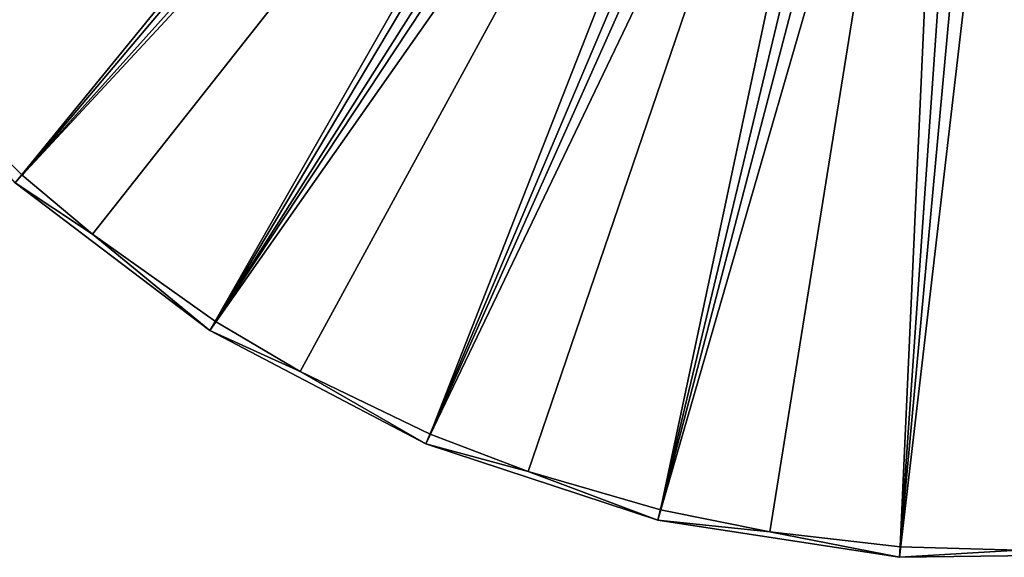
# Model space of a CAD drawing. Header units: millimetres. Extents: x 14 to 1324, y -100 to 100.
# Tile 2 of 214: x 43 to 100, y -85 to -54. Entities that reach past the tile are written whole.
import ezdxf

# ---------------------------------------------------------------- set-up
doc = ezdxf.new("R2010")
doc.units = ezdxf.units.MM
doc.header["$LTSCALE"] = 25.4
doc.layers.get('0').update_dxf_attribs({"true_color": 0xff5454})

# ---------------------------------------------------------------- blocks, each defined once
blk = doc.blocks.new('HERMANOS-V-8032.STL')
at = {"color": 250, "true_color": 0x262626}
mesh = blk.add_polyface(dxfattribs=at)
corners = [(42.696, -63.422, 14.514), (84.848, -11.777, 93.567), (33.033, -53.194, 14.514), (86.987, -14.041, 93.567)]
mesh.append_faces([[corners[k] for k in face] for face in [(0, 1, 2), (1, 0, 3)]], dxfattribs={"vtx0": -1, "color": 250})
mesh = blk.add_polyface(dxfattribs=at)
corners = [(85.999, -12.214, 93.033), (36.69, -56.558, 14), (33.512, -52.811, 14)]
mesh.append_faces([[corners[k] for k in face] for face in [(0, 1, 2)]], dxfattribs={"color": 250})
mesh = blk.add_polyface(dxfattribs=at)
corners = [(85.999, -12.214, 93.033), (43.105, -62.965, 14), (36.69, -56.558, 14)]
mesh.append_faces([[corners[k] for k in face] for face in [(0, 1, 2)]], dxfattribs={"color": 250})
mesh = blk.add_polyface(dxfattribs=at)
corners = [(88.259, -14.333, 93.033), (43.105, -62.965, 14), (85.999, -12.214, 93.033)]
mesh.append_faces([[corners[k] for k in face] for face in [(0, 1, 2)]], dxfattribs={"color": 250})
mesh = blk.add_polyface(dxfattribs=at)
corners = [(53.911, -71.919, 14.514), (86.987, -14.041, 93.567), (42.696, -63.422, 14.514), (89.47, -15.922, 93.567)]
mesh.append_faces([[corners[k] for k in face] for face in [(0, 1, 2), (1, 0, 3)]], dxfattribs={"vtx0": -1, "color": 250})
mesh = blk.add_polyface(dxfattribs=at)
corners = [(88.259, -14.333, 93.033), (47.153, -66.373, 14), (43.105, -62.965, 14)]
mesh.append_faces([[corners[k] for k in face] for face in [(0, 1, 2)]], dxfattribs={"color": 250})
mesh = blk.add_polyface(dxfattribs=at)
corners = [(88.259, -14.333, 93.033), (54.239, -71.402, 14), (47.153, -66.373, 14)]
mesh.append_faces([[corners[k] for k in face] for face in [(0, 1, 2)]], dxfattribs={"color": 250})
mesh = blk.add_polyface(dxfattribs=at)
corners = [(90.844, -16.04, 93.033), (54.239, -71.402, 14), (88.259, -14.333, 93.033)]
mesh.append_faces([[corners[k] for k in face] for face in [(0, 1, 2)]], dxfattribs={"color": 250})
mesh = blk.add_polyface(dxfattribs=at)
corners = [(92.228, -17.369, 93.567), (53.911, -71.919, 14.514), (66.371, -78.456, 14.514), (89.47, -15.922, 93.567)]
mesh.append_faces([[corners[k] for k in face] for face in [(0, 1, 2), (1, 0, 3)]], dxfattribs={"vtx0": -1, "color": 250})
mesh = blk.add_polyface(dxfattribs=at)
corners = [(90.844, -16.04, 93.033), (59.124, -74.279, 14), (54.239, -71.402, 14)]
mesh.append_faces([[corners[k] for k in face] for face in [(0, 1, 2)]], dxfattribs={"color": 250})
mesh = blk.add_polyface(dxfattribs=at)
corners = [(90.844, -16.04, 93.033), (66.61, -77.891, 14), (59.124, -74.279, 14)]
mesh.append_faces([[corners[k] for k in face] for face in [(0, 1, 2)]], dxfattribs={"color": 250})
mesh = blk.add_polyface(dxfattribs=at)
corners = [(93.681, -17.286, 93.033), (66.61, -77.891, 14), (90.844, -16.04, 93.033)]
mesh.append_faces([[corners[k] for k in face] for face in [(0, 1, 2)]], dxfattribs={"color": 250})
mesh = blk.add_polyface(dxfattribs=at)
corners = [(95.188, -18.342, 93.567), (66.371, -78.456, 14.514), (79.738, -82.852, 14.514), (92.228, -17.369, 93.567)]
mesh.append_faces([[corners[k] for k in face] for face in [(0, 1, 2), (1, 0, 3)]], dxfattribs={"vtx0": -1, "color": 250})
mesh = blk.add_polyface(dxfattribs=at)
corners = [(93.681, -17.286, 93.033), (72.259, -80.048, 14), (66.61, -77.891, 14)]
mesh.append_faces([[corners[k] for k in face] for face in [(0, 1, 2)]], dxfattribs={"color": 250})
mesh = blk.add_polyface(dxfattribs=at)
corners = [(93.681, -17.286, 93.033), (79.88, -82.256, 14), (72.259, -80.048, 14)]
mesh.append_faces([[corners[k] for k in face] for face in [(0, 1, 2)]], dxfattribs={"color": 250})
mesh = blk.add_polyface(dxfattribs=at)
corners = [(96.687, -18.034, 93.033), (79.88, -82.256, 14), (93.681, -17.286, 93.033)]
mesh.append_faces([[corners[k] for k in face] for face in [(0, 1, 2)]], dxfattribs={"color": 250})
mesh = blk.add_polyface(dxfattribs=at)
corners = [(96.687, -18.034, 93.033), (86.18, -83.514, 14), (79.88, -82.256, 14)]
mesh.append_faces([[corners[k] for k in face] for face in [(0, 1, 2)]], dxfattribs={"color": 250})
mesh = blk.add_polyface(dxfattribs=at)
corners = [(96.687, -18.034, 93.033), (93.688, -84.376, 14), (86.18, -83.514, 14)]
mesh.append_faces([[corners[k] for k in face] for face in [(0, 1, 2)]], dxfattribs={"color": 250})
mesh = blk.add_polyface(dxfattribs=at)
corners = [(99.776, -18.264, 93.033), (93.688, -84.376, 14), (96.687, -18.034, 93.033)]
mesh.append_faces([[corners[k] for k in face] for face in [(0, 1, 2)]], dxfattribs={"color": 250})
mesh = blk.add_polyface(dxfattribs=at)
corners = [(98.267, -18.815, 93.567), (79.738, -82.852, 14.514), (93.645, -84.988, 14.514), (95.188, -18.342, 93.567)]
mesh.append_faces([[corners[k] for k in face] for face in [(0, 1, 2), (1, 0, 3)]], dxfattribs={"vtx0": -1, "color": 250})
mesh = blk.add_polyface(dxfattribs=at)
corners = [(99.776, -18.264, 93.033), (100.487, -84.577, 14), (93.688, -84.376, 14)]
mesh.append_faces([[corners[k] for k in face] for face in [(0, 1, 2)]], dxfattribs={"color": 250})
mesh = blk.add_polyface(dxfattribs=at)
corners = [(101.381, -18.775, 93.567), (93.645, -84.988, 14.514), (107.715, -84.805, 14.514), (98.267, -18.815, 93.567)]
mesh.append_faces([[corners[k] for k in face] for face in [(0, 1, 2), (1, 0, 3)]], dxfattribs={"vtx0": -1, "color": 250})
mesh = blk.add_polyface(dxfattribs=at)
corners = [(43.105, -62.965, 14), (42.696, -63.422, 14.514), (36.69, -56.558, 14)]
mesh.append_faces([[corners[k] for k in face] for face in [(0, 1, 2)]], dxfattribs={"color": 250})
mesh = blk.add_polyface(dxfattribs=at)
corners = [(47.153, -66.373, 14), (42.696, -63.422, 14.514), (43.105, -62.965, 14)]
mesh.append_faces([[corners[k] for k in face] for face in [(0, 1, 2)]], dxfattribs={"color": 250})
mesh = blk.add_polyface(dxfattribs=at)
corners = [(42.696, -63.422, 14.514), (47.153, -66.373, 14), (53.911, -71.919, 14.514)]
mesh.append_faces([[corners[k] for k in face] for face in [(0, 1, 2)]], dxfattribs={"color": 250})
mesh = blk.add_polyface(dxfattribs=at)
corners = [(54.239, -71.402, 14), (53.911, -71.919, 14.514), (47.153, -66.373, 14)]
mesh.append_faces([[corners[k] for k in face] for face in [(0, 1, 2)]], dxfattribs={"color": 250})
mesh = blk.add_polyface(dxfattribs=at)
corners = [(59.124, -74.279, 14), (53.911, -71.919, 14.514), (54.239, -71.402, 14)]
mesh.append_faces([[corners[k] for k in face] for face in [(0, 1, 2)]], dxfattribs={"color": 250})
mesh = blk.add_polyface(dxfattribs=at)
corners = [(53.911, -71.919, 14.514), (59.124, -74.279, 14), (66.371, -78.456, 14.514)]
mesh.append_faces([[corners[k] for k in face] for face in [(0, 1, 2)]], dxfattribs={"color": 250})
mesh = blk.add_polyface(dxfattribs=at)
corners = [(66.61, -77.891, 14), (66.371, -78.456, 14.514), (59.124, -74.279, 14)]
mesh.append_faces([[corners[k] for k in face] for face in [(0, 1, 2)]], dxfattribs={"color": 250})
mesh = blk.add_polyface(dxfattribs=at)
corners = [(72.259, -80.048, 14), (66.371, -78.456, 14.514), (66.61, -77.891, 14)]
mesh.append_faces([[corners[k] for k in face] for face in [(0, 1, 2)]], dxfattribs={"color": 250})
mesh = blk.add_polyface(dxfattribs=at)
corners = [(66.371, -78.456, 14.514), (72.259, -80.048, 14), (79.738, -82.852, 14.514)]
mesh.append_faces([[corners[k] for k in face] for face in [(0, 1, 2)]], dxfattribs={"color": 250})
mesh = blk.add_polyface(dxfattribs=at)
corners = [(79.88, -82.256, 14), (79.738, -82.852, 14.514), (72.259, -80.048, 14)]
mesh.append_faces([[corners[k] for k in face] for face in [(0, 1, 2)]], dxfattribs={"color": 250})
mesh = blk.add_polyface(dxfattribs=at)
corners = [(86.18, -83.514, 14), (79.738, -82.852, 14.514), (79.88, -82.256, 14)]
mesh.append_faces([[corners[k] for k in face] for face in [(0, 1, 2)]], dxfattribs={"color": 250})
mesh = blk.add_polyface(dxfattribs=at)
corners = [(79.738, -82.852, 14.514), (86.18, -83.514, 14), (93.645, -84.988, 14.514)]
mesh.append_faces([[corners[k] for k in face] for face in [(0, 1, 2)]], dxfattribs={"color": 250})
mesh = blk.add_polyface(dxfattribs=at)
corners = [(93.688, -84.376, 14), (93.645, -84.988, 14.514), (86.18, -83.514, 14)]
mesh.append_faces([[corners[k] for k in face] for face in [(0, 1, 2)]], dxfattribs={"color": 250})
mesh = blk.add_polyface(dxfattribs=at)
corners = [(100.487, -84.577, 14), (93.645, -84.988, 14.514), (93.688, -84.376, 14)]
mesh.append_faces([[corners[k] for k in face] for face in [(0, 1, 2)]], dxfattribs={"color": 250})
mesh = blk.add_polyface(dxfattribs=at)
corners = [(93.645, -84.988, 14.514), (100.487, -84.577, 14), (107.715, -84.805, 14.514)]
mesh.append_faces([[corners[k] for k in face] for face in [(0, 1, 2)]], dxfattribs={"color": 250})

msp = doc.modelspace()

# ---------------------------------------------------------------- block references
at = {"color": 0}
msp.add_blockref('HERMANOS-V-8032.STL', (0, 0), dxfattribs=at)

doc.saveas('drawing.dxf')
